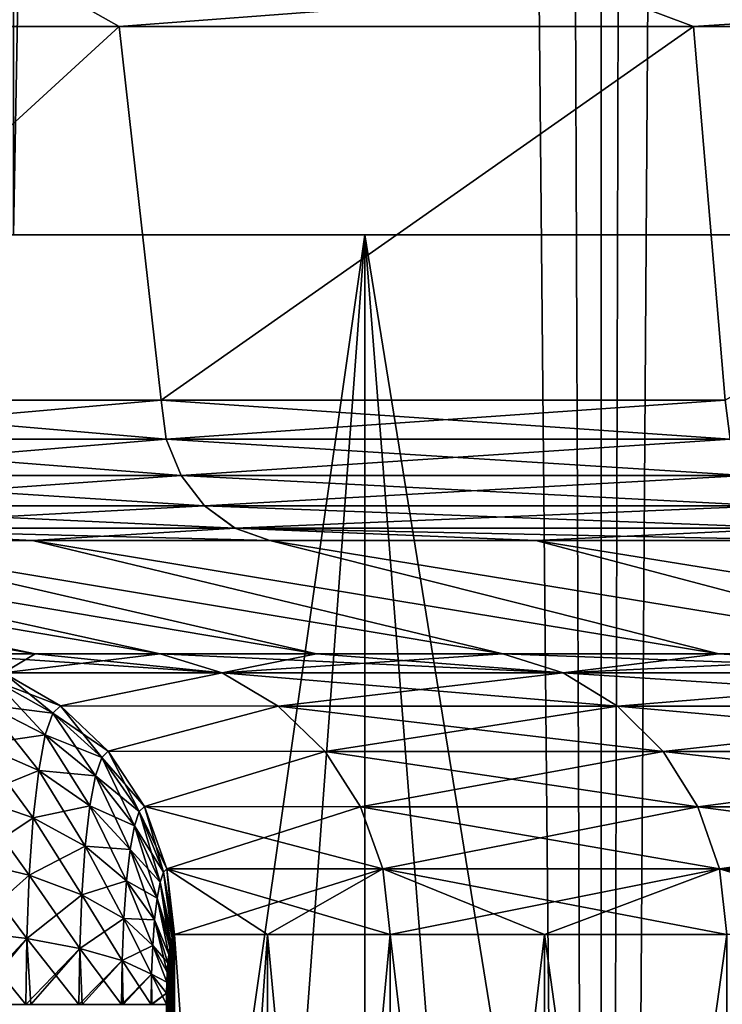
# Model space of a CAD drawing. Header units: metres. Extents: x -24 to 24, y -69 to 184.
# Tile 20 of 256: x -19.079 to -18.092, y -60.38 to -58.998. Entities that reach past the tile are written whole.
import ezdxf

# ---------------------------------------------------------------- set-up
doc = ezdxf.new("R2010")
doc.units = ezdxf.units.M
for name, color, linetype in [('14', 7, 'CONTINUOUS'), ('15', 7, 'CONTINUOUS'), ('168', 7, 'CONTINUOUS'), ('176', 7, 'CONTINUOUS'), ('238', 7, 'CONTINUOUS'), ('239', 7, 'CONTINUOUS'), ('245', 7, 'CONTINUOUS'), ('246', 7, 'CONTINUOUS'), ('310', 7, 'CONTINUOUS'), ('318', 7, 'CONTINUOUS'), ('367', 7, 'CONTINUOUS'), ('369', 7, 'CONTINUOUS'), ('4000', 7, 'CONTINUOUS'), ('4002', 7, 'CONTINUOUS'), ('560', 2, 'CONTINUOUS'), ('561', 2, 'CONTINUOUS'), ('562', 2, 'CONTINUOUS'), ('569', 2, 'CONTINUOUS'), ('570', 2, 'CONTINUOUS'), ('68', 7, 'CONTINUOUS'), ('69', 7, 'CONTINUOUS')]:
    doc.layers.add(name, color=color, linetype=linetype)

msp = doc.modelspace()

# ---------------------------------------------------------------- linework, layer by layer
at = {"layer": '14'}
for points in [[(-18.938698, -59.007862, 7.581934), (-19.573662, -59.007862, 5.747325), (-19.5118, -59.53218, 5.953963)], [(-18.880097, -59.53218, 7.726703), (-18.938698, -59.007862, 7.581934), (-19.5118, -59.53218, 5.953963)], [(-18.13223, -59.007862, 9.347847), (-18.938698, -59.007862, 7.581934), (-18.880097, -59.53218, 7.726703)], [(-18.08772, -59.53218, 9.433684), (-18.13223, -59.007862, 9.347847), (-18.880097, -59.53218, 7.726703)], [(-17.161563, -59.007862, 11.029087), (-18.13223, -59.007862, 9.347847), (-18.08772, -59.53218, 9.433684)]]:
    msp.add_3dface(points, dxfattribs=at)
at = {"layer": '15'}
for points in [[(-19.573644, -59.007862, -5.747388), (-18.938683, -59.007862, -7.58197), (-19.5118, -59.53218, -5.953962)], [(-19.5118, -59.53218, -5.953962), (-18.938683, -59.007862, -7.58197), (-18.880097, -59.53218, -7.726702)], [(-18.938683, -59.007862, -7.58197), (-18.132213, -59.007862, -9.347879), (-18.880097, -59.53218, -7.726702)], [(-18.880097, -59.53218, -7.726702), (-18.132213, -59.007862, -9.347879), (-18.08772, -59.53218, -9.433684)], [(-18.132213, -59.007862, -9.347879), (-17.161541, -59.007862, -11.029122), (-18.08772, -59.53218, -9.433684)]]:
    msp.add_3dface(points, dxfattribs=at)
at = {"layer": '168'}
for points in [[(-18.866332, -60.292986, -2.249782), (-18.864679, -60.28722, -2.2636), (-18.866331, -62.107019, -2.249791)], [(-18.866331, -62.107019, -2.249791), (-18.864679, -60.28722, -2.2636), (-18.864679, -62.112781, -2.263604)], [(-18.864679, -62.112781, -2.263604), (-18.862915, -60.283684, -2.278256), (-18.862915, -62.116315, -2.278253)], [(-18.864679, -60.28722, -2.2636), (-18.862915, -60.283684, -2.278256), (-18.864679, -62.112781, -2.263604)], [(-18.862915, -62.116315, -2.278253), (-18.861086, -60.282498, -2.293344), (-18.861086, -62.117502, -2.293344)], [(-18.862915, -60.283684, -2.278256), (-18.861086, -60.282498, -2.293344), (-18.862915, -62.116315, -2.278253)], [(-18.861086, -62.117502, -2.293344), (-18.730354, -60.282498, -3.189648), (-18.730354, -62.117502, -3.189648)], [(-18.861086, -60.282498, -2.293344), (-18.730354, -60.282498, -3.189648), (-18.861086, -62.117502, -2.293344)], [(-18.730354, -62.117502, -3.189648), (-18.558218, -60.282498, -4.073393), (-18.558218, -62.117502, -4.073394)], [(-18.730354, -60.282498, -3.189648), (-18.558218, -60.282498, -4.073393), (-18.730354, -62.117502, -3.189648)], [(-18.558218, -62.117502, -4.073394), (-18.341576, -60.282498, -4.958487), (-18.341576, -62.117502, -4.958487)], [(-18.558218, -60.282498, -4.073393), (-18.341576, -60.282498, -4.958487), (-18.558218, -62.117502, -4.073394)], [(-18.341576, -62.117502, -4.958487), (-18.085525, -60.282498, -5.823554), (-18.085525, -62.117502, -5.823555)], [(-18.341576, -60.282498, -4.958487), (-18.085525, -60.282498, -5.823554), (-18.341576, -62.117502, -4.958487)], [(-18.869183, -60.310642, -2.225745), (-18.867843, -60.300849, -2.237078), (-18.869181, -62.089374, -2.22576)], [(-18.869181, -62.089374, -2.22576), (-18.867843, -60.300849, -2.237078), (-18.867841, -62.09916, -2.23709)], [(-18.867843, -60.300849, -2.237078), (-18.866332, -60.292986, -2.249782), (-18.867841, -62.09916, -2.23709)], [(-18.867841, -62.09916, -2.23709), (-18.866332, -60.292986, -2.249782), (-18.866331, -62.107019, -2.249791)], [(-18.870326, -60.322172, -2.216031), (-18.869183, -60.310642, -2.225745), (-18.870324, -62.077852, -2.216048)], [(-18.870324, -62.077852, -2.216048), (-18.869183, -60.310642, -2.225745), (-18.869181, -62.089374, -2.22576)], [(-18.871248, -60.33521, -2.208163), (-18.870326, -60.322172, -2.216031), (-18.871246, -62.064823, -2.20818)], [(-18.871246, -62.064823, -2.20818), (-18.870326, -60.322172, -2.216031), (-18.870324, -62.077852, -2.216048)], [(-18.871927, -60.349493, -2.202352), (-18.871248, -60.33521, -2.208163), (-18.871926, -62.050548, -2.202365)], [(-18.871926, -62.050548, -2.202365), (-18.871248, -60.33521, -2.208163), (-18.871246, -62.064823, -2.20818)], [(-18.872345, -60.364717, -2.19877), (-18.871927, -60.349493, -2.202352), (-18.872344, -62.035328, -2.198778)], [(-18.872344, -62.035328, -2.198778), (-18.871927, -60.349493, -2.202352), (-18.871926, -62.050548, -2.202365)], [(-18.872486, -62.019561, -2.197564), (-18.872345, -60.364717, -2.19877), (-18.872344, -62.035328, -2.198778)], [(-18.872486, -60.380439, -2.197564), (-18.872345, -60.364717, -2.19877), (-18.872486, -62.019561, -2.197564)]]:
    msp.add_3dface(points, dxfattribs=at)
at = {"layer": '176'}
for points in [[(-18.866331, -60.292981, 2.249791), (-18.864679, -62.11278, 2.2636), (-18.864679, -60.287219, 2.263604)], [(-18.864679, -60.287219, 2.263604), (-18.862915, -62.116316, 2.278256), (-18.862915, -60.283685, 2.278253)], [(-18.864679, -62.11278, 2.2636), (-18.862915, -62.116316, 2.278256), (-18.864679, -60.287219, 2.263604)], [(-18.862915, -60.283685, 2.278253), (-18.861086, -62.117502, 2.293344), (-18.861086, -60.282498, 2.293344)], [(-18.862915, -62.116316, 2.278256), (-18.861086, -62.117502, 2.293344), (-18.862915, -60.283685, 2.278253)], [(-18.730354, -60.282498, 3.189648), (-18.861086, -60.282498, 2.293344), (-18.730354, -62.117502, 3.189648)], [(-18.861086, -60.282498, 2.293344), (-18.861086, -62.117502, 2.293344), (-18.730354, -62.117502, 3.189648)], [(-18.558218, -62.117502, 4.073393), (-18.730354, -60.282498, 3.189648), (-18.730354, -62.117502, 3.189648)], [(-18.558218, -60.282498, 4.073394), (-18.730354, -60.282498, 3.189648), (-18.558218, -62.117502, 4.073393)], [(-18.341576, -62.117502, 4.958487), (-18.558218, -60.282498, 4.073394), (-18.558218, -62.117502, 4.073393)], [(-18.341576, -60.282498, 4.958487), (-18.558218, -60.282498, 4.073394), (-18.341576, -62.117502, 4.958487)], [(-18.085525, -62.117502, 5.823554), (-18.341576, -60.282498, 4.958487), (-18.341576, -62.117502, 4.958487)], [(-18.085525, -60.282498, 5.823555), (-18.341576, -60.282498, 4.958487), (-18.085525, -62.117502, 5.823554)], [(-18.869181, -60.310626, 2.22576), (-18.867843, -62.099151, 2.237078), (-18.867841, -60.30084, 2.23709)], [(-18.867843, -62.099151, 2.237078), (-18.866332, -62.107014, 2.249782), (-18.867841, -60.30084, 2.23709)], [(-18.867841, -60.30084, 2.23709), (-18.866332, -62.107014, 2.249782), (-18.866331, -60.292981, 2.249791)], [(-18.866332, -62.107014, 2.249782), (-18.864679, -62.11278, 2.2636), (-18.866331, -60.292981, 2.249791)], [(-18.870324, -60.322148, 2.216048), (-18.869183, -62.089358, 2.225745), (-18.869181, -60.310626, 2.22576)], [(-18.869183, -62.089358, 2.225745), (-18.867843, -62.099151, 2.237078), (-18.869181, -60.310626, 2.22576)], [(-18.871246, -60.335177, 2.20818), (-18.870326, -62.077828, 2.216031), (-18.870324, -60.322148, 2.216048)], [(-18.870326, -62.077828, 2.216031), (-18.869183, -62.089358, 2.225745), (-18.870324, -60.322148, 2.216048)], [(-18.871926, -60.349452, 2.202365), (-18.871248, -62.06479, 2.208163), (-18.871246, -60.335177, 2.20818)], [(-18.871248, -62.06479, 2.208163), (-18.870326, -62.077828, 2.216031), (-18.871246, -60.335177, 2.20818)], [(-18.872344, -60.364672, 2.198778), (-18.871927, -62.050507, 2.202352), (-18.871926, -60.349452, 2.202365)], [(-18.871927, -62.050507, 2.202352), (-18.871248, -62.06479, 2.208163), (-18.871926, -60.349452, 2.202365)], [(-18.872486, -60.380439, 2.197564), (-18.872345, -62.035283, 2.19877), (-18.872344, -60.364672, 2.198778)], [(-18.872345, -62.035283, 2.19877), (-18.871927, -62.050507, 2.202352), (-18.872344, -60.364672, 2.198778)]]:
    msp.add_3dface(points, dxfattribs=at)
at = {"layer": '238'}
for points in [[(-19.18921, -59.888575, 2.333241), (-19.101227, -59.915064, 2.322543), (-19.056663, -59.888575, 3.242435)], [(-18.881073, -59.888575, 4.144258), (-19.101227, -59.915064, 2.322543), (-18.794169, -59.915211, 4.125184)], [(-19.056663, -59.888575, 3.242435), (-19.101227, -59.915064, 2.322543), (-18.881073, -59.888575, 4.144258)], [(-18.881073, -59.888575, 4.144258), (-18.794169, -59.915211, 4.125184), (-18.661868, -59.888575, 5.040288)], [(-18.400157, -59.888575, 5.924866), (-18.794169, -59.915211, 4.125184), (-18.315466, -59.915211, 5.897596)], [(-18.661868, -59.888575, 5.040288), (-18.794169, -59.915211, 4.125184), (-18.400157, -59.888575, 5.924866)], [(-18.400157, -59.888575, 5.924866), (-18.315466, -59.915211, 5.897596), (-18.096549, -59.888575, 6.795933)], [(-17.751727, -59.888575, 7.651535), (-18.315466, -59.915211, 5.897596), (-17.670021, -59.915211, 7.616317)], [(-18.096549, -59.888575, 6.795933), (-18.315466, -59.915211, 5.897596), (-17.751727, -59.888575, 7.651535)], [(-19.101227, -59.915064, 2.322543), (-19.021267, -59.961482, 2.31282), (-18.794169, -59.915211, 4.125184)], [(-18.794169, -59.915211, 4.125184), (-19.021267, -59.961482, 2.31282), (-18.715608, -59.961648, 4.10794)], [(-18.794169, -59.915211, 4.125184), (-18.715608, -59.961648, 4.10794), (-18.315466, -59.915211, 5.897596)], [(-18.315466, -59.915211, 5.897596), (-18.715608, -59.961648, 4.10794), (-18.238906, -59.961648, 5.872943)], [(-18.315466, -59.915211, 5.897596), (-18.238906, -59.961648, 5.872943), (-17.670021, -59.915211, 7.616317)], [(-17.670021, -59.915211, 7.616317), (-18.238906, -59.961648, 5.872943), (-17.596159, -59.961648, 7.584481)], [(-19.021267, -59.961482, 2.31282), (-18.954103, -60.02524, 2.304654), (-18.715608, -59.961648, 4.10794)], [(-18.715608, -59.961648, 4.10794), (-18.954103, -60.02524, 2.304654), (-18.649624, -60.025383, 4.093457)], [(-18.715608, -59.961648, 4.10794), (-18.649624, -60.025383, 4.093457), (-18.238906, -59.961648, 5.872943)], [(-18.238906, -59.961648, 5.872943), (-18.649624, -60.025383, 4.093457), (-18.174603, -60.025383, 5.852238)], [(-18.238906, -59.961648, 5.872943), (-18.174603, -60.025383, 5.852238), (-17.596159, -59.961648, 7.584481)], [(-17.596159, -59.961648, 7.584481), (-18.174603, -60.025383, 5.852238), (-17.534122, -60.025383, 7.557741)], [(-18.954103, -60.02524, 2.304654), (-18.903363, -60.102895, 2.298484), (-18.649624, -60.025383, 4.093457)], [(-18.649624, -60.025383, 4.093457), (-18.903363, -60.102895, 2.298484), (-18.599776, -60.102978, 4.082516)], [(-18.649624, -60.025383, 4.093457), (-18.599776, -60.102978, 4.082516), (-18.174603, -60.025383, 5.852238)], [(-18.174603, -60.025383, 5.852238), (-18.599776, -60.102978, 4.082516), (-18.126024, -60.102978, 5.836595)], [(-18.174603, -60.025383, 5.852238), (-18.126024, -60.102978, 5.836595), (-17.534122, -60.025383, 7.557741)], [(-17.534122, -60.025383, 7.557741), (-18.126024, -60.102978, 5.836595), (-17.487255, -60.102978, 7.53754)], [(-18.903363, -60.102895, 2.298484), (-18.871789, -60.190252, 2.294645), (-18.599776, -60.102978, 4.082516)], [(-18.599776, -60.102978, 4.082516), (-18.871789, -60.190252, 2.294645), (-18.56875, -60.190251, 4.075705)], [(-18.599776, -60.102978, 4.082516), (-18.56875, -60.190251, 4.075705), (-18.126024, -60.102978, 5.836595)], [(-18.126024, -60.102978, 5.836595), (-18.56875, -60.190251, 4.075705), (-18.095788, -60.190251, 5.826859)], [(-18.126024, -60.102978, 5.836595), (-18.095788, -60.190251, 5.826859), (-17.487255, -60.102978, 7.53754)], [(-17.487255, -60.102978, 7.53754), (-18.095788, -60.190251, 5.826859), (-17.458085, -60.190251, 7.524966)], [(-18.871789, -60.190252, 2.294645), (-18.861086, -60.282498, 2.293344), (-18.56875, -60.190251, 4.075705)], [(-18.861086, -60.282498, 2.293344), (-18.730354, -60.282498, 3.189648), (-18.56875, -60.190251, 4.075705)], [(-18.730354, -60.282498, 3.189648), (-18.558218, -60.282498, 4.073394), (-18.56875, -60.190251, 4.075705)], [(-18.56875, -60.190251, 4.075705), (-18.558218, -60.282498, 4.073394), (-18.095788, -60.190251, 5.826859)], [(-18.558218, -60.282498, 4.073394), (-18.341576, -60.282498, 4.958487), (-18.095788, -60.190251, 5.826859)], [(-18.341576, -60.282498, 4.958487), (-18.085525, -60.282498, 5.823555), (-18.095788, -60.190251, 5.826859)], [(-18.095788, -60.190251, 5.826859), (-18.085525, -60.282498, 5.823555), (-17.458085, -60.190251, 7.524966)]]:
    msp.add_3dface(points, dxfattribs=at)
at = {"layer": '239'}
for points in [[(-19.021267, -59.961482, 2.31282), (-19.101227, -59.915064, 2.322543), (-19.113442, -59.926334, 2.221234)], [(-19.124999, -59.960166, 2.123758), (-19.03226, -59.971635, 2.22165), (-19.113442, -59.926334, 2.221234)], [(-19.03226, -59.971635, 2.22165), (-19.021267, -59.961482, 2.31282), (-19.113442, -59.926334, 2.221234)], [(-19.135308, -60.015526, 2.03545), (-19.042658, -60.0021, 2.133976), (-19.124999, -59.960166, 2.123758)], [(-19.042658, -60.0021, 2.133976), (-19.03226, -59.971635, 2.22165), (-19.124999, -59.960166, 2.123758)], [(-19.042658, -60.0021, 2.133976), (-18.963424, -60.033859, 2.227362), (-19.03226, -59.971635, 2.22165)], [(-18.954103, -60.02524, 2.304654), (-19.021267, -59.961482, 2.31282), (-19.03226, -59.971635, 2.22165)], [(-18.963424, -60.033859, 2.227362), (-18.954103, -60.02524, 2.304654), (-19.03226, -59.971635, 2.22165)], [(-19.051932, -60.051931, 2.054579), (-19.042658, -60.0021, 2.133976), (-19.135308, -60.015526, 2.03545)], [(-19.051932, -60.051931, 2.054579), (-18.972237, -60.0597, 2.153105), (-19.042658, -60.0021, 2.133976)], [(-18.972237, -60.0597, 2.153105), (-18.963424, -60.033859, 2.227362), (-19.042658, -60.0021, 2.133976)], [(-19.143831, -60.089789, 1.961437), (-19.051932, -60.051931, 2.054579), (-19.135308, -60.015526, 2.03545)], [(-18.903363, -60.102895, 2.298484), (-18.954103, -60.02524, 2.304654), (-18.963424, -60.033859, 2.227362)], [(-18.972237, -60.0597, 2.153105), (-18.910653, -60.109646, 2.23806), (-18.963424, -60.033859, 2.227362)], [(-18.910653, -60.109646, 2.23806), (-18.903363, -60.102895, 2.298484), (-18.963424, -60.033859, 2.227362)], [(-19.059599, -60.118764, 1.988048), (-19.051932, -60.051931, 2.054579), (-19.143831, -60.089789, 1.961437)], [(-19.059599, -60.118764, 1.988048), (-18.980093, -60.101936, 2.085907), (-19.051932, -60.051931, 2.054579)], [(-18.980093, -60.101936, 2.085907), (-18.972237, -60.0597, 2.153105), (-19.051932, -60.051931, 2.054579)], [(-18.980093, -60.101936, 2.085907), (-18.917538, -60.129854, 2.180111), (-18.972237, -60.0597, 2.153105)], [(-18.917538, -60.129854, 2.180111), (-18.910653, -60.109646, 2.23806), (-18.972237, -60.0597, 2.153105)], [(-19.150147, -60.178847, 1.905979), (-19.059599, -60.118764, 1.988048), (-19.143831, -60.089789, 1.961437)], [(-18.986587, -60.158564, 2.029618), (-18.980093, -60.101936, 2.085907), (-19.059599, -60.118764, 1.988048)], [(-18.986587, -60.158564, 2.029618), (-18.923671, -60.16284, 2.127741), (-18.980093, -60.101936, 2.085907)], [(-18.923671, -60.16284, 2.127741), (-18.917538, -60.129854, 2.180111), (-18.980093, -60.101936, 2.085907)], [(-18.917538, -60.129854, 2.180111), (-18.876797, -60.194901, 2.253167), (-18.910653, -60.109646, 2.23806)], [(-18.871789, -60.190252, 2.294645), (-18.903363, -60.102895, 2.298484), (-18.910653, -60.109646, 2.23806)], [(-18.876797, -60.194901, 2.253167), (-18.871789, -60.190252, 2.294645), (-18.910653, -60.109646, 2.23806)], [(-19.065281, -60.198916, 1.938194), (-19.059599, -60.118764, 1.988048), (-19.150147, -60.178847, 1.905979)], [(-19.065281, -60.198916, 1.938194), (-18.986587, -60.158564, 2.029618), (-19.059599, -60.118764, 1.988048)], [(-18.923671, -60.16284, 2.127741), (-18.881516, -60.208772, 2.213535), (-18.917538, -60.129854, 2.180111)], [(-18.881516, -60.208772, 2.213535), (-18.876797, -60.194901, 2.253167), (-18.917538, -60.129854, 2.180111)], [(-18.991402, -60.226482, 1.987437), (-18.986587, -60.158564, 2.029618), (-19.065281, -60.198916, 1.938194)], [(-18.991402, -60.226482, 1.987437), (-18.928741, -60.207038, 2.083902), (-18.986587, -60.158564, 2.029618)], [(-18.928741, -60.207038, 2.083902), (-18.923671, -60.16284, 2.127741), (-18.986587, -60.158564, 2.029618)], [(-18.928741, -60.207038, 2.083902), (-18.885714, -60.231353, 2.177821), (-18.923671, -60.16284, 2.127741)], [(-18.885714, -60.231353, 2.177821), (-18.881516, -60.208772, 2.213535), (-18.923671, -60.16284, 2.127741)], [(-19.153992, -60.277567, 1.871942), (-19.065281, -60.198916, 1.938194), (-19.150147, -60.178847, 1.905979)], [(-18.881516, -60.208772, 2.213535), (-18.864679, -60.287219, 2.263604), (-18.876797, -60.194901, 2.253167)], [(-18.861086, -60.282498, 2.293344), (-18.871789, -60.190252, 2.294645), (-18.876797, -60.194901, 2.253167)], [(-18.862915, -60.283685, 2.278253), (-18.861086, -60.282498, 2.293344), (-18.876797, -60.194901, 2.253167)], [(-18.864679, -60.287219, 2.263604), (-18.862915, -60.283685, 2.278253), (-18.876797, -60.194901, 2.253167)], [(-19.068741, -60.287788, 1.907589), (-19.065281, -60.198916, 1.938194), (-19.153992, -60.277567, 1.871942)], [(-19.068741, -60.287788, 1.907589), (-18.991402, -60.226482, 1.987437), (-19.065281, -60.198916, 1.938194)], [(-18.932502, -60.260057, 2.051047), (-18.928741, -60.207038, 2.083902), (-18.991402, -60.226482, 1.987437)], [(-18.932502, -60.260057, 2.051047), (-18.889184, -60.261569, 2.147968), (-18.928741, -60.207038, 2.083902)], [(-18.889184, -60.261569, 2.147968), (-18.885714, -60.231353, 2.177821), (-18.928741, -60.207038, 2.083902)], [(-18.885714, -60.231353, 2.177821), (-18.866331, -60.292981, 2.249791), (-18.881516, -60.208772, 2.213535)], [(-18.866331, -60.292981, 2.249791), (-18.864679, -60.287219, 2.263604), (-18.881516, -60.208772, 2.213535)], [(-18.994337, -60.301827, 1.961531), (-18.991402, -60.226482, 1.987437), (-19.068741, -60.287788, 1.907589)], [(-18.994337, -60.301827, 1.961531), (-18.932502, -60.260057, 2.051047), (-18.991402, -60.226482, 1.987437)], [(-18.889184, -60.261569, 2.147968), (-18.869181, -60.310626, 2.22576), (-18.885714, -60.231353, 2.177821)], [(-18.867841, -60.30084, 2.23709), (-18.866331, -60.292981, 2.249791), (-18.885714, -60.231353, 2.177821)], [(-18.869181, -60.310626, 2.22576), (-18.867841, -60.30084, 2.23709), (-18.885714, -60.231353, 2.177821)], [(-18.934797, -60.318926, 2.030852), (-18.932502, -60.260057, 2.051047), (-18.994337, -60.301827, 1.961531)], [(-18.934797, -60.318926, 2.030852), (-18.891761, -60.297827, 2.125589), (-18.932502, -60.260057, 2.051047)], [(-18.891761, -60.297827, 2.125589), (-18.889184, -60.261569, 2.147968), (-18.932502, -60.260057, 2.051047)], [(-18.891761, -60.297827, 2.125589), (-18.870324, -60.322148, 2.216048), (-18.889184, -60.261569, 2.147968)], [(-18.870324, -60.322148, 2.216048), (-18.869181, -60.310626, 2.22576), (-18.889184, -60.261569, 2.147968)], [(-19.15527, -60.380439, 1.860576), (-19.068741, -60.287788, 1.907589), (-19.153992, -60.277567, 1.871942)], [(-19.145798, -60.380439, 1.863535), (-19.068741, -60.287788, 1.907589), (-19.15527, -60.380439, 1.860576)], [(-19.069892, -60.380439, 1.897366), (-19.068741, -60.287788, 1.907589), (-19.145798, -60.380439, 1.863535)], [(-19.069892, -60.380439, 1.897366), (-18.994337, -60.301827, 1.961531), (-19.068741, -60.287788, 1.907589)], [(-19.063072, -60.380439, 1.901392), (-18.994337, -60.301827, 1.961531), (-19.069892, -60.380439, 1.897366)], [(-18.995313, -60.380439, 1.952871), (-18.994337, -60.301827, 1.961531), (-19.063072, -60.380439, 1.901392)], [(-18.995313, -60.380439, 1.952871), (-18.934797, -60.318926, 2.030852), (-18.994337, -60.301827, 1.961531)], [(-18.893337, -60.338162, 2.111808), (-18.891761, -60.297827, 2.125589), (-18.934797, -60.318926, 2.030852)], [(-18.893337, -60.338162, 2.111808), (-18.871926, -60.349452, 2.202365), (-18.891761, -60.297827, 2.125589)], [(-18.871246, -60.335177, 2.20818), (-18.870324, -60.322148, 2.216048), (-18.891761, -60.297827, 2.125589)], [(-18.871926, -60.349452, 2.202365), (-18.871246, -60.335177, 2.20818), (-18.891761, -60.297827, 2.125589)], [(-18.991039, -60.380439, 1.956963), (-18.934797, -60.318926, 2.030852), (-18.995313, -60.380439, 1.952871)], [(-18.935561, -60.380439, 2.024092), (-18.934797, -60.318926, 2.030852), (-18.991039, -60.380439, 1.956963)], [(-18.935561, -60.380439, 2.024092), (-18.893337, -60.338162, 2.111808), (-18.934797, -60.318926, 2.030852)], [(-18.933428, -60.380439, 2.027373), (-18.893337, -60.338162, 2.111808), (-18.935561, -60.380439, 2.024092)], [(-18.893865, -60.380439, 2.107184), (-18.893337, -60.338162, 2.111808), (-18.933428, -60.380439, 2.027373)], [(-18.893865, -60.380439, 2.107184), (-18.872344, -60.364672, 2.198778), (-18.893337, -60.338162, 2.111808)], [(-18.872344, -60.364672, 2.198778), (-18.871926, -60.349452, 2.202365), (-18.893337, -60.338162, 2.111808)], [(-18.893216, -60.380439, 2.108981), (-18.872344, -60.364672, 2.198778), (-18.893865, -60.380439, 2.107184)], [(-18.872486, -60.380439, 2.197564), (-18.872344, -60.364672, 2.198778), (-18.893216, -60.380439, 2.108981)]]:
    msp.add_3dface(points, dxfattribs=at)
at = {"layer": '245'}
for points in [[(-19.101228, -59.915064, -2.322543), (-19.032258, -59.971632, -2.221665), (-19.113439, -59.926331, -2.22125)], [(-19.021267, -59.961482, -2.31282), (-19.032258, -59.971632, -2.221665), (-19.101228, -59.915064, -2.322543)], [(-19.113439, -59.926331, -2.22125), (-19.042656, -60.002093, -2.133992), (-19.124997, -59.960158, -2.123775)], [(-19.032258, -59.971632, -2.221665), (-19.042656, -60.002093, -2.133992), (-19.113439, -59.926331, -2.22125)], [(-19.124997, -59.960158, -2.123775), (-19.05193, -60.051921, -2.054592), (-19.135306, -60.015514, -2.035464)], [(-19.042656, -60.002093, -2.133992), (-19.05193, -60.051921, -2.054592), (-19.124997, -59.960158, -2.123775)], [(-19.032258, -59.971632, -2.221665), (-18.972235, -60.059694, -2.153118), (-19.042656, -60.002093, -2.133992)], [(-19.021267, -59.961482, -2.31282), (-18.963423, -60.033857, -2.227374), (-19.032258, -59.971632, -2.221665)], [(-18.963423, -60.033857, -2.227374), (-18.972235, -60.059694, -2.153118), (-19.032258, -59.971632, -2.221665)], [(-18.954103, -60.02524, -2.304654), (-18.963423, -60.033857, -2.227374), (-19.021267, -59.961482, -2.31282)], [(-19.042656, -60.002093, -2.133992), (-18.980091, -60.101927, -2.085918), (-19.05193, -60.051921, -2.054592)], [(-18.972235, -60.059694, -2.153118), (-18.980091, -60.101927, -2.085918), (-19.042656, -60.002093, -2.133992)], [(-19.135306, -60.015514, -2.035464), (-19.059597, -60.118748, -1.98806), (-19.14383, -60.089771, -1.96145)], [(-19.05193, -60.051921, -2.054592), (-19.059597, -60.118748, -1.98806), (-19.135306, -60.015514, -2.035464)], [(-18.954103, -60.02524, -2.304654), (-18.910652, -60.109644, -2.23807), (-18.963423, -60.033857, -2.227374)], [(-18.903364, -60.102895, -2.298484), (-18.910652, -60.109644, -2.23807), (-18.954103, -60.02524, -2.304654)], [(-18.963423, -60.033857, -2.227374), (-18.917537, -60.129849, -2.180121), (-18.972235, -60.059694, -2.153118)], [(-18.910652, -60.109644, -2.23807), (-18.917537, -60.129849, -2.180121), (-18.963423, -60.033857, -2.227374)], [(-19.05193, -60.051921, -2.054592), (-18.986586, -60.158551, -2.029628), (-19.059597, -60.118748, -1.98806)], [(-18.980091, -60.101927, -2.085918), (-18.986586, -60.158551, -2.029628), (-19.05193, -60.051921, -2.054592)], [(-18.972235, -60.059694, -2.153118), (-18.92367, -60.162833, -2.127749), (-18.980091, -60.101927, -2.085918)], [(-18.917537, -60.129849, -2.180121), (-18.92367, -60.162833, -2.127749), (-18.972235, -60.059694, -2.153118)], [(-19.14383, -60.089771, -1.96145), (-19.06528, -60.198894, -1.938205), (-19.150145, -60.178822, -1.905991)], [(-19.059597, -60.118748, -1.98806), (-19.06528, -60.198894, -1.938205), (-19.14383, -60.089771, -1.96145)], [(-18.980091, -60.101927, -2.085918), (-18.92874, -60.207028, -2.08391), (-18.986586, -60.158551, -2.029628)], [(-18.92367, -60.162833, -2.127749), (-18.92874, -60.207028, -2.08391), (-18.980091, -60.101927, -2.085918)], [(-18.910652, -60.109644, -2.23807), (-18.881516, -60.208769, -2.213542), (-18.917537, -60.129849, -2.180121)], [(-18.903364, -60.102895, -2.298484), (-18.876797, -60.194899, -2.253173), (-18.910652, -60.109644, -2.23807)], [(-18.876797, -60.194899, -2.253173), (-18.881516, -60.208769, -2.213542), (-18.910652, -60.109644, -2.23807)], [(-18.871789, -60.190251, -2.294645), (-18.876797, -60.194899, -2.253173), (-18.903364, -60.102895, -2.298484)], [(-19.059597, -60.118748, -1.98806), (-18.991401, -60.226464, -1.987446), (-19.06528, -60.198894, -1.938205)], [(-18.986586, -60.158551, -2.029628), (-18.991401, -60.226464, -1.987446), (-19.059597, -60.118748, -1.98806)], [(-18.917537, -60.129849, -2.180121), (-18.885714, -60.231349, -2.177827), (-18.92367, -60.162833, -2.127749)], [(-18.881516, -60.208769, -2.213542), (-18.885714, -60.231349, -2.177827), (-18.917537, -60.129849, -2.180121)], [(-18.986586, -60.158551, -2.029628), (-18.932501, -60.260043, -2.051054), (-18.991401, -60.226464, -1.987446)], [(-18.92874, -60.207028, -2.08391), (-18.932501, -60.260043, -2.051054), (-18.986586, -60.158551, -2.029628)], [(-18.92367, -60.162833, -2.127749), (-18.889183, -60.261562, -2.147973), (-18.92874, -60.207028, -2.08391)], [(-18.885714, -60.231349, -2.177827), (-18.889183, -60.261562, -2.147973), (-18.92367, -60.162833, -2.127749)], [(-19.150145, -60.178822, -1.905991), (-19.068741, -60.287768, -1.907594), (-19.153991, -60.277545, -1.871947)], [(-19.06528, -60.198894, -1.938205), (-19.068741, -60.287768, -1.907594), (-19.150145, -60.178822, -1.905991)], [(-18.876797, -60.194899, -2.253173), (-18.864679, -60.28722, -2.2636), (-18.881516, -60.208769, -2.213542)], [(-18.871789, -60.190251, -2.294645), (-18.862915, -60.283684, -2.278256), (-18.876797, -60.194899, -2.253173)], [(-18.862915, -60.283684, -2.278256), (-18.864679, -60.28722, -2.2636), (-18.876797, -60.194899, -2.253173)], [(-18.861086, -60.282498, -2.293344), (-18.862915, -60.283684, -2.278256), (-18.871789, -60.190251, -2.294645)], [(-19.06528, -60.198894, -1.938205), (-18.994336, -60.301811, -1.961534), (-19.068741, -60.287768, -1.907594)], [(-18.991401, -60.226464, -1.987446), (-18.994336, -60.301811, -1.961534), (-19.06528, -60.198894, -1.938205)], [(-18.92874, -60.207028, -2.08391), (-18.89176, -60.297817, -2.125594), (-18.932501, -60.260043, -2.051054)], [(-18.889183, -60.261562, -2.147973), (-18.89176, -60.297817, -2.125594), (-18.92874, -60.207028, -2.08391)], [(-18.881516, -60.208769, -2.213542), (-18.867843, -60.300849, -2.237078), (-18.885714, -60.231349, -2.177827)], [(-18.866332, -60.292986, -2.249782), (-18.867843, -60.300849, -2.237078), (-18.881516, -60.208769, -2.213542)], [(-18.864679, -60.28722, -2.2636), (-18.866332, -60.292986, -2.249782), (-18.881516, -60.208769, -2.213542)], [(-18.991401, -60.226464, -1.987446), (-18.934796, -60.318913, -2.030855), (-18.994336, -60.301811, -1.961534)], [(-18.932501, -60.260043, -2.051054), (-18.934796, -60.318913, -2.030855), (-18.991401, -60.226464, -1.987446)], [(-18.885714, -60.231349, -2.177827), (-18.869183, -60.310642, -2.225745), (-18.889183, -60.261562, -2.147973)], [(-18.867843, -60.300849, -2.237078), (-18.869183, -60.310642, -2.225745), (-18.885714, -60.231349, -2.177827)], [(-18.932501, -60.260043, -2.051054), (-18.893337, -60.338153, -2.11181), (-18.934796, -60.318913, -2.030855)], [(-18.89176, -60.297817, -2.125594), (-18.893337, -60.338153, -2.11181), (-18.932501, -60.260043, -2.051054)], [(-18.889183, -60.261562, -2.147973), (-18.871248, -60.33521, -2.208163), (-18.89176, -60.297817, -2.125594)], [(-18.870326, -60.322172, -2.216031), (-18.871248, -60.33521, -2.208163), (-18.889183, -60.261562, -2.147973)], [(-18.869183, -60.310642, -2.225745), (-18.870326, -60.322172, -2.216031), (-18.889183, -60.261562, -2.147973)], [(-19.068741, -60.287768, -1.907594), (-19.069892, -60.380439, -1.897366), (-19.153991, -60.277545, -1.871947)], [(-19.069892, -60.380439, -1.897366), (-19.145798, -60.380439, -1.863535), (-19.153991, -60.277545, -1.871947)], [(-19.063072, -60.380439, -1.901392), (-19.069892, -60.380439, -1.897366), (-19.068741, -60.287768, -1.907594)], [(-18.994336, -60.301811, -1.961534), (-18.995313, -60.380439, -1.95287), (-19.068741, -60.287768, -1.907594)], [(-18.995313, -60.380439, -1.95287), (-19.063072, -60.380439, -1.901392), (-19.068741, -60.287768, -1.907594)], [(-18.99104, -60.380439, -1.956963), (-18.995313, -60.380439, -1.95287), (-18.994336, -60.301811, -1.961534)], [(-18.934796, -60.318913, -2.030855), (-18.935562, -60.380439, -2.024092), (-18.994336, -60.301811, -1.961534)], [(-18.935562, -60.380439, -2.024092), (-18.99104, -60.380439, -1.956963), (-18.994336, -60.301811, -1.961534)], [(-18.89176, -60.297817, -2.125594), (-18.871927, -60.349493, -2.202352), (-18.893337, -60.338153, -2.11181)], [(-18.871248, -60.33521, -2.208163), (-18.871927, -60.349493, -2.202352), (-18.89176, -60.297817, -2.125594)], [(-18.933428, -60.380439, -2.027373), (-18.935562, -60.380439, -2.024092), (-18.934796, -60.318913, -2.030855)], [(-18.893337, -60.338153, -2.11181), (-18.893865, -60.380439, -2.107184), (-18.934796, -60.318913, -2.030855)], [(-18.893865, -60.380439, -2.107184), (-18.933428, -60.380439, -2.027373), (-18.934796, -60.318913, -2.030855)], [(-18.893216, -60.380439, -2.108981), (-18.893865, -60.380439, -2.107184), (-18.893337, -60.338153, -2.11181)], [(-18.872486, -60.380439, -2.197564), (-18.893216, -60.380439, -2.108981), (-18.893337, -60.338153, -2.11181)], [(-18.872345, -60.364717, -2.19877), (-18.872486, -60.380439, -2.197564), (-18.893337, -60.338153, -2.11181)], [(-18.871927, -60.349493, -2.202352), (-18.872345, -60.364717, -2.19877), (-18.893337, -60.338153, -2.11181)]]:
    msp.add_3dface(points, dxfattribs=at)
at = {"layer": '246'}
for points in [[(-18.79417, -59.915211, -4.125183), (-19.18921, -59.888575, -2.333241), (-19.056663, -59.888575, -3.242435)], [(-19.101228, -59.915064, -2.322543), (-19.18921, -59.888575, -2.333241), (-18.79417, -59.915211, -4.125183)], [(-18.881073, -59.888575, -4.144258), (-18.79417, -59.915211, -4.125183), (-19.056663, -59.888575, -3.242435)], [(-18.881073, -59.888575, -4.144258), (-18.315467, -59.915211, -5.897595), (-18.79417, -59.915211, -4.125183)], [(-18.661868, -59.888575, -5.040288), (-18.315467, -59.915211, -5.897595), (-18.881073, -59.888575, -4.144258)], [(-18.400157, -59.888575, -5.924865), (-18.315467, -59.915211, -5.897595), (-18.661868, -59.888575, -5.040288)], [(-18.400157, -59.888575, -5.924865), (-17.670022, -59.915211, -7.616316), (-18.315467, -59.915211, -5.897595)], [(-18.09655, -59.888575, -6.795932), (-17.670022, -59.915211, -7.616316), (-18.400157, -59.888575, -5.924865)], [(-17.751728, -59.888575, -7.651534), (-17.670022, -59.915211, -7.616316), (-18.09655, -59.888575, -6.795932)], [(-19.021267, -59.961482, -2.31282), (-19.101228, -59.915064, -2.322543), (-18.79417, -59.915211, -4.125183)], [(-19.021267, -59.961482, -2.31282), (-18.79417, -59.915211, -4.125183), (-18.715608, -59.961648, -4.107939)], [(-18.79417, -59.915211, -4.125183), (-18.238906, -59.961648, -5.872943), (-18.715608, -59.961648, -4.107939)], [(-18.315467, -59.915211, -5.897595), (-18.238906, -59.961648, -5.872943), (-18.79417, -59.915211, -4.125183)], [(-18.315467, -59.915211, -5.897595), (-17.596159, -59.961648, -7.584479), (-18.238906, -59.961648, -5.872943)], [(-17.670022, -59.915211, -7.616316), (-17.596159, -59.961648, -7.584479), (-18.315467, -59.915211, -5.897595)], [(-18.954103, -60.02524, -2.304654), (-19.021267, -59.961482, -2.31282), (-18.715608, -59.961648, -4.107939)], [(-18.954103, -60.02524, -2.304654), (-18.715608, -59.961648, -4.107939), (-18.649625, -60.025383, -4.093456)], [(-18.715608, -59.961648, -4.107939), (-18.174603, -60.025383, -5.852237), (-18.649625, -60.025383, -4.093456)], [(-18.238906, -59.961648, -5.872943), (-18.174603, -60.025383, -5.852237), (-18.715608, -59.961648, -4.107939)], [(-18.238906, -59.961648, -5.872943), (-17.534123, -60.025383, -7.557739), (-18.174603, -60.025383, -5.852237)], [(-17.596159, -59.961648, -7.584479), (-17.534123, -60.025383, -7.557739), (-18.238906, -59.961648, -5.872943)], [(-18.903364, -60.102895, -2.298484), (-18.954103, -60.02524, -2.304654), (-18.649625, -60.025383, -4.093456)], [(-18.903364, -60.102895, -2.298484), (-18.649625, -60.025383, -4.093456), (-18.599776, -60.102978, -4.082515)], [(-18.649625, -60.025383, -4.093456), (-18.126024, -60.102978, -5.836595), (-18.599776, -60.102978, -4.082515)], [(-18.174603, -60.025383, -5.852237), (-18.126024, -60.102978, -5.836595), (-18.649625, -60.025383, -4.093456)], [(-18.174603, -60.025383, -5.852237), (-17.487256, -60.102978, -7.537538), (-18.126024, -60.102978, -5.836595)], [(-17.534123, -60.025383, -7.557739), (-17.487256, -60.102978, -7.537538), (-18.174603, -60.025383, -5.852237)], [(-18.903364, -60.102895, -2.298484), (-18.599776, -60.102978, -4.082515), (-18.56875, -60.190251, -4.075705)], [(-18.871789, -60.190251, -2.294645), (-18.903364, -60.102895, -2.298484), (-18.56875, -60.190251, -4.075705)], [(-18.599776, -60.102978, -4.082515), (-18.095788, -60.190251, -5.826859), (-18.56875, -60.190251, -4.075705)], [(-18.126024, -60.102978, -5.836595), (-18.095788, -60.190251, -5.826859), (-18.599776, -60.102978, -4.082515)], [(-18.126024, -60.102978, -5.836595), (-17.458085, -60.190251, -7.524965), (-18.095788, -60.190251, -5.826859)], [(-17.487256, -60.102978, -7.537538), (-17.458085, -60.190251, -7.524965), (-18.126024, -60.102978, -5.836595)], [(-18.730354, -60.282498, -3.189648), (-18.861086, -60.282498, -2.293344), (-18.871789, -60.190251, -2.294645)], [(-18.558218, -60.282498, -4.073393), (-18.871789, -60.190251, -2.294645), (-18.56875, -60.190251, -4.075705)], [(-18.558218, -60.282498, -4.073393), (-18.730354, -60.282498, -3.189648), (-18.871789, -60.190251, -2.294645)], [(-18.341576, -60.282498, -4.958487), (-18.558218, -60.282498, -4.073393), (-18.56875, -60.190251, -4.075705)], [(-18.095788, -60.190251, -5.826859), (-18.085525, -60.282498, -5.823554), (-18.56875, -60.190251, -4.075705)], [(-18.085525, -60.282498, -5.823554), (-18.341576, -60.282498, -4.958487), (-18.56875, -60.190251, -4.075705)], [(-17.786152, -60.282498, -6.682275), (-18.085525, -60.282498, -5.823554), (-18.095788, -60.190251, -5.826859)], [(-17.458085, -60.190251, -7.524965), (-17.448184, -60.282498, -7.520697), (-18.095788, -60.190251, -5.826859)], [(-17.448184, -60.282498, -7.520697), (-17.786152, -60.282498, -6.682275), (-18.095788, -60.190251, -5.826859)]]:
    msp.add_3dface(points, dxfattribs=at)
at = {"layer": '310'}
for points in [[(-18.87297, -59.587146, 7.723784), (-19.5118, -59.53218, 5.953963), (-19.504434, -59.587146, 5.951714)], [(-18.880097, -59.53218, 7.726703), (-19.5118, -59.53218, 5.953963), (-18.87297, -59.587146, 7.723784)], [(-18.080891, -59.587146, 9.430122), (-18.880097, -59.53218, 7.726703), (-18.87297, -59.587146, 7.723784)], [(-18.08772, -59.53218, 9.433684), (-18.880097, -59.53218, 7.726703), (-18.080891, -59.587146, 9.430122)], [(-18.852026, -59.638069, 7.715213), (-19.504434, -59.587146, 5.951714), (-19.482789, -59.638069, 5.94511)], [(-18.87297, -59.587146, 7.723784), (-19.504434, -59.587146, 5.951714), (-18.852026, -59.638069, 7.715213)], [(-18.060827, -59.638069, 9.419657), (-18.87297, -59.587146, 7.723784), (-18.852026, -59.638069, 7.715213)], [(-18.080891, -59.587146, 9.430122), (-18.87297, -59.587146, 7.723784), (-18.060827, -59.638069, 9.419657)], [(-18.818893, -59.680772, 7.701653), (-19.482789, -59.638069, 5.94511), (-19.448547, -59.680772, 5.934661)], [(-18.852026, -59.638069, 7.715213), (-19.482789, -59.638069, 5.94511), (-18.818893, -59.680772, 7.701653)], [(-18.029084, -59.680772, 9.403102), (-18.852026, -59.638069, 7.715213), (-18.818893, -59.680772, 7.701653)], [(-18.060827, -59.638069, 9.419657), (-18.852026, -59.638069, 7.715213), (-18.029084, -59.680772, 9.403102)], [(-18.776212, -59.711901, 7.684186), (-19.448547, -59.680772, 5.934661), (-19.404475, -59.711883, 5.921212)], [(-18.818893, -59.680772, 7.701653), (-19.448547, -59.680772, 5.934661), (-18.776212, -59.711901, 7.684186)], [(-17.98816, -59.71192, 9.381758), (-18.818893, -59.680772, 7.701653), (-18.776212, -59.711901, 7.684186)], [(-18.029084, -59.680772, 9.403102), (-18.818893, -59.680772, 7.701653), (-17.98816, -59.71192, 9.381758)], [(-19.060745, -59.729142, 6.792075), (-19.404475, -59.711883, 5.921212), (-19.353744, -59.729142, 5.905665)], [(-18.72717, -59.729142, 7.664033), (-19.404475, -59.711883, 5.921212), (-19.060745, -59.729142, 6.792075)], [(-18.776212, -59.711901, 7.684186), (-19.404475, -59.711883, 5.921212), (-18.72717, -59.729142, 7.664033)], [(-18.353729, -59.729142, 8.519679), (-18.776212, -59.711901, 7.684186), (-18.72717, -59.729142, 7.664033)], [(-17.941214, -59.729142, 9.357196), (-18.776212, -59.711901, 7.684186), (-18.353729, -59.729142, 8.519679)], [(-17.98816, -59.71192, 9.381758), (-18.776212, -59.711901, 7.684186), (-17.941214, -59.729142, 9.357196)]]:
    msp.add_3dface(points, dxfattribs=at)
at = {"layer": '318'}
for points in [[(-19.5118, -59.53218, -5.953962), (-18.880097, -59.53218, -7.726702), (-19.504434, -59.587146, -5.951714)], [(-19.504434, -59.587146, -5.951714), (-18.880097, -59.53218, -7.726702), (-18.87297, -59.587146, -7.723784)], [(-18.880097, -59.53218, -7.726702), (-18.08772, -59.53218, -9.433684), (-18.87297, -59.587146, -7.723784)], [(-18.87297, -59.587146, -7.723784), (-18.08772, -59.53218, -9.433684), (-18.080891, -59.587146, -9.430122)], [(-19.504434, -59.587146, -5.951714), (-18.87297, -59.587146, -7.723784), (-19.482789, -59.638069, -5.945109)], [(-19.482789, -59.638069, -5.945109), (-18.87297, -59.587146, -7.723784), (-18.852026, -59.638069, -7.715213)], [(-18.87297, -59.587146, -7.723784), (-18.080891, -59.587146, -9.430122), (-18.852026, -59.638069, -7.715213)], [(-18.852026, -59.638069, -7.715213), (-18.080891, -59.587146, -9.430122), (-18.060827, -59.638069, -9.419657)], [(-19.482789, -59.638069, -5.945109), (-18.852026, -59.638069, -7.715213), (-19.448547, -59.680772, -5.93466)], [(-19.448547, -59.680772, -5.93466), (-18.852026, -59.638069, -7.715213), (-18.818893, -59.680772, -7.701653)], [(-18.852026, -59.638069, -7.715213), (-18.060827, -59.638069, -9.419657), (-18.818893, -59.680772, -7.701653)], [(-18.818893, -59.680772, -7.701653), (-18.060827, -59.638069, -9.419657), (-18.029084, -59.680772, -9.403102)], [(-19.448547, -59.680772, -5.93466), (-18.818893, -59.680772, -7.701653), (-19.404365, -59.711939, -5.921178)], [(-19.404365, -59.711939, -5.921178), (-18.818893, -59.680772, -7.701653), (-18.776141, -59.711939, -7.684157)], [(-18.818893, -59.680772, -7.701653), (-18.029084, -59.680772, -9.403102), (-18.776141, -59.711939, -7.684157)], [(-18.776141, -59.711939, -7.684157), (-18.029084, -59.680772, -9.403102), (-17.988126, -59.711939, -9.38174)], [(-19.353744, -59.729142, -5.905666), (-19.404365, -59.711939, -5.921178), (-19.060744, -59.729142, -6.792077)], [(-19.404365, -59.711939, -5.921178), (-18.776141, -59.711939, -7.684157), (-19.060744, -59.729142, -6.792077)], [(-19.060744, -59.729142, -6.792077), (-18.776141, -59.711939, -7.684157), (-18.727168, -59.729142, -7.664038)], [(-18.727168, -59.729142, -7.664038), (-18.776141, -59.711939, -7.684157), (-18.353725, -59.729142, -8.519687)], [(-18.776141, -59.711939, -7.684157), (-17.988126, -59.711939, -9.38174), (-18.353725, -59.729142, -8.519687)], [(-18.353725, -59.729142, -8.519687), (-17.988126, -59.711939, -9.38174), (-17.941209, -59.729142, -9.357206)]]:
    msp.add_3dface(points, dxfattribs=at)
at = {"layer": '367'}
for points in [[(-18.261983, 145.2, -15.955014), (-19.618662, -68.3, -14.253792), (-19.618662, 145.2, -14.253792)], [(-18.261983, -68.3, -15.955014), (-19.618662, -68.3, -14.253792), (-18.261983, 145.2, -15.955014)], [(-16.758269, 145.2, -17.527775), (-18.261983, -68.3, -15.955014), (-18.261983, 145.2, -15.955014)], [(-16.758269, -68.3, -17.527775), (-18.261983, -68.3, -15.955014), (-16.758269, 145.2, -17.527775)]]:
    msp.add_3dface(points, dxfattribs=at)
at = {"layer": '369'}
for points in [[(-19.618662, -68.3, 14.253792), (-18.261983, -68.3, 15.955014), (-19.589558, 74.258796, 14.293765)], [(-19.589558, 74.258796, 14.293765), (-18.261983, -68.3, 15.955014), (-18.809153, 72.919451, 15.306151)], [(-18.809153, 72.919451, 15.306151), (-18.261983, -68.3, 15.955014), (-17.899708, 71.664852, 16.360408)], [(-18.261983, -68.3, 15.955014), (-16.758269, -68.3, 17.527775), (-17.899708, 71.664852, 16.360408)]]:
    msp.add_3dface(points, dxfattribs=at)
at = {"layer": '4000'}
for points in [[(-19.056663, -59.888575, -3.242435), (-19.983492, -59.729142, -3.178729), (-19.815607, -59.729142, -4.097073)], [(-19.056663, -59.888575, -3.242435), (-19.18921, -59.888575, -2.333241), (-19.983492, -59.729142, -3.178729)], [(-18.881073, -59.888575, -4.144258), (-19.815607, -59.729142, -4.097073), (-19.605543, -59.729142, -5.006694)], [(-18.881073, -59.888575, -4.144258), (-19.056663, -59.888575, -3.242435), (-19.815607, -59.729142, -4.097073)], [(-18.661868, -59.888575, -5.040288), (-19.605543, -59.729142, -5.006694), (-19.353744, -59.729142, -5.905666)], [(-18.661868, -59.888575, -5.040288), (-18.881073, -59.888575, -4.144258), (-19.605543, -59.729142, -5.006694)], [(-18.400157, -59.888575, -5.924865), (-19.353744, -59.729142, -5.905666), (-19.060744, -59.729142, -6.792077)], [(-18.400157, -59.888575, -5.924865), (-18.661868, -59.888575, -5.040288), (-19.353744, -59.729142, -5.905666)], [(-18.09655, -59.888575, -6.795932), (-19.060744, -59.729142, -6.792077), (-18.727168, -59.729142, -7.664038)], [(-18.09655, -59.888575, -6.795932), (-18.400157, -59.888575, -5.924865), (-19.060744, -59.729142, -6.792077)], [(-17.751728, -59.888575, -7.651534), (-18.727168, -59.729142, -7.664038), (-18.353725, -59.729142, -8.519687)], [(-17.751728, -59.888575, -7.651534), (-18.09655, -59.888575, -6.795932), (-18.727168, -59.729142, -7.664038)], [(-17.366472, -59.888575, -8.489725), (-18.353725, -59.729142, -8.519687), (-17.941209, -59.729142, -9.357206)], [(-17.366472, -59.888575, -8.489725), (-17.751728, -59.888575, -7.651534), (-18.353725, -59.729142, -8.519687)]]:
    msp.add_3dface(points, dxfattribs=at)
at = {"layer": '4002'}
for points in [[(-19.056663, -59.888575, 3.242435), (-19.815607, -59.729142, 4.097071), (-19.983492, -59.729142, 3.178728)], [(-19.18921, -59.888575, 2.333241), (-19.056663, -59.888575, 3.242435), (-19.983492, -59.729142, 3.178728)], [(-18.881073, -59.888575, 4.144258), (-19.605543, -59.729142, 5.006693), (-19.815607, -59.729142, 4.097071)], [(-19.056663, -59.888575, 3.242435), (-18.881073, -59.888575, 4.144258), (-19.815607, -59.729142, 4.097071)], [(-18.661868, -59.888575, 5.040288), (-19.353744, -59.729142, 5.905665), (-19.605543, -59.729142, 5.006693)], [(-18.881073, -59.888575, 4.144258), (-18.661868, -59.888575, 5.040288), (-19.605543, -59.729142, 5.006693)], [(-18.400157, -59.888575, 5.924866), (-19.060745, -59.729142, 6.792075), (-19.353744, -59.729142, 5.905665)], [(-18.661868, -59.888575, 5.040288), (-18.400157, -59.888575, 5.924866), (-19.353744, -59.729142, 5.905665)], [(-18.096549, -59.888575, 6.795933), (-18.72717, -59.729142, 7.664033), (-19.060745, -59.729142, 6.792075)], [(-18.400157, -59.888575, 5.924866), (-18.096549, -59.888575, 6.795933), (-19.060745, -59.729142, 6.792075)], [(-17.751727, -59.888575, 7.651535), (-18.353729, -59.729142, 8.519679), (-18.72717, -59.729142, 7.664033)], [(-18.096549, -59.888575, 6.795933), (-17.751727, -59.888575, 7.651535), (-18.72717, -59.729142, 7.664033)], [(-17.366472, -59.888575, 8.489727), (-17.941214, -59.729142, 9.357196), (-18.353729, -59.729142, 8.519679)], [(-17.751727, -59.888575, 7.651535), (-17.366472, -59.888575, 8.489727), (-18.353729, -59.729142, 8.519679)]]:
    msp.add_3dface(points, dxfattribs=at)
at = {"layer": '560'}
for points in [[(-17.915405, -59.3, -13.529253), (-19.087337, 3.7, -11.818463), (-19.087341, -59.3, -11.818457)], [(-17.915415, 3.7, -13.529243), (-19.087337, 3.7, -11.818463), (-17.915405, -59.3, -13.529253)]]:
    msp.add_3dface(points, dxfattribs=at)
at = {"layer": '561'}
for points in [[(-17.915405, -59.3, 13.529253), (-19.810024, -59.3, 12.265927), (-19.087341, -59.3, 11.818457)], [(-18.593717, -59.3, 14.041497), (-19.810024, -59.3, 12.265927), (-17.915405, -59.3, 13.529253)], [(-18.593717, -59.3, -14.041497), (-17.915405, -59.3, -13.529253), (-19.810024, -59.3, -12.265927)], [(-17.915405, -59.3, -13.529253), (-19.087341, -59.3, -11.818457), (-19.810024, -59.3, -12.265927)], [(-16.590719, -59.3, 15.124499), (-18.593717, -59.3, 14.041497), (-17.915405, -59.3, 13.529253)], [(-17.218875, -59.3, 15.697141), (-18.593717, -59.3, 14.041497), (-16.590719, -59.3, 15.124499)], [(-17.218875, -59.3, -15.697141), (-16.590719, -59.3, -15.124499), (-18.593717, -59.3, -14.041497)], [(-16.590719, -59.3, -15.124499), (-17.915405, -59.3, -13.529253), (-18.593717, -59.3, -14.041497)]]:
    msp.add_3dface(points, dxfattribs=at)
at = {"layer": '562'}
for points in [[(-18.593727, -67.8, -14.041486), (-19.810024, -59.3, -12.265927), (-19.222493, -67.8, -13.167602)], [(-18.593717, -59.3, -14.041497), (-19.810024, -59.3, -12.265927), (-18.593727, -67.8, -14.041486)], [(-17.925563, -67.8, -14.885033), (-18.593717, -59.3, -14.041497), (-18.593727, -67.8, -14.041486)], [(-17.218872, -67.8, -15.697147), (-18.593717, -59.3, -14.041497), (-17.925563, -67.8, -14.885033)], [(-17.218875, -59.3, -15.697141), (-18.593717, -59.3, -14.041497), (-17.218872, -67.8, -15.697147)]]:
    msp.add_3dface(points, dxfattribs=at)
at = {"layer": '569'}
for points in [[(-19.087341, -59.3, 11.818457), (-19.087337, 3.7, 11.818463), (-17.915415, 3.7, 13.529243)], [(-17.915405, -59.3, 13.529253), (-19.087341, -59.3, 11.818457), (-17.915415, 3.7, 13.529243)]]:
    msp.add_3dface(points, dxfattribs=at)
at = {"layer": '570'}
for points in [[(-19.810024, -59.3, 12.265927), (-18.593717, -59.3, 14.041497), (-19.81002, -67.8, 12.265933)], [(-19.81002, -67.8, 12.265933), (-18.593717, -59.3, 14.041497), (-19.222493, -67.8, 13.167602)], [(-19.222493, -67.8, 13.167602), (-18.593717, -59.3, 14.041497), (-18.593727, -67.8, 14.041486)], [(-18.593727, -67.8, 14.041486), (-17.218875, -59.3, 15.697141), (-17.925563, -67.8, 14.885033)], [(-18.593717, -59.3, 14.041497), (-17.218875, -59.3, 15.697141), (-18.593727, -67.8, 14.041486)]]:
    msp.add_3dface(points, dxfattribs=at)
at = {"layer": '68'}
for points in [[(-19.028668, -58.95658, -7.371745), (-19.573644, -59.007862, -5.747388), (-19.627674, -58.95658, -5.584555)], [(-18.938683, -59.007862, -7.58197), (-19.573644, -59.007862, -5.747388), (-19.028668, -58.95658, -7.371745)], [(-18.267316, -58.95658, -9.096043), (-18.938683, -59.007862, -7.58197), (-19.028668, -58.95658, -7.371745)], [(-18.132213, -59.007862, -9.347879), (-18.938683, -59.007862, -7.58197), (-18.267316, -58.95658, -9.096043)], [(-17.350114, -58.95658, -10.742736), (-18.132213, -59.007862, -9.347879), (-18.267316, -58.95658, -9.096043)], [(-17.161541, -59.007862, -11.029122), (-18.132213, -59.007862, -9.347879), (-17.350114, -58.95658, -10.742736)]]:
    msp.add_3dface(points, dxfattribs=at)
at = {"layer": '69'}
for points in [[(-19.627674, -58.95658, 5.584555), (-19.573662, -59.007862, 5.747325), (-19.028668, -58.95658, 7.371745)], [(-19.573662, -59.007862, 5.747325), (-18.938698, -59.007862, 7.581934), (-19.028668, -58.95658, 7.371745)], [(-19.028668, -58.95658, 7.371745), (-18.938698, -59.007862, 7.581934), (-18.267316, -58.95658, 9.096043)], [(-18.938698, -59.007862, 7.581934), (-18.13223, -59.007862, 9.347847), (-18.267316, -58.95658, 9.096043)], [(-18.267316, -58.95658, 9.096043), (-18.13223, -59.007862, 9.347847), (-17.350114, -58.95658, 10.742736)], [(-18.13223, -59.007862, 9.347847), (-17.161563, -59.007862, 11.029087), (-17.350114, -58.95658, 10.742736)]]:
    msp.add_3dface(points, dxfattribs=at)

doc.saveas('drawing.dxf')
